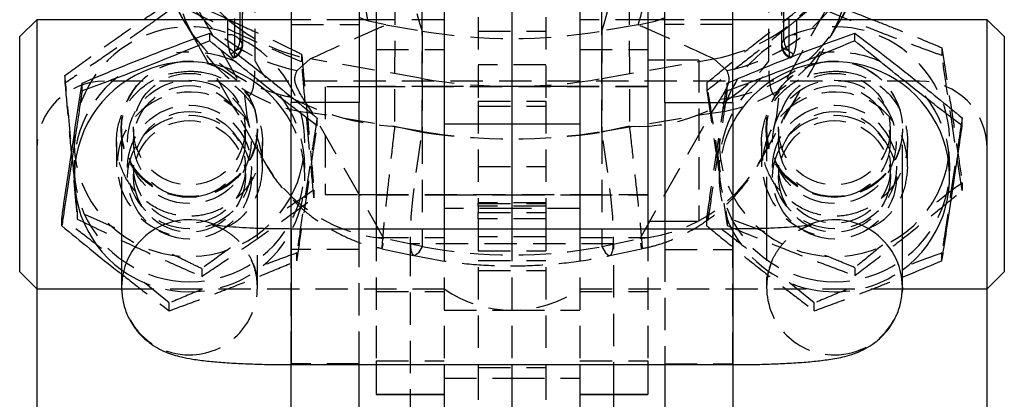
# Model space of a CAD drawing. Extents: x 35 to 288, y 10 to 210.
# Tile 24 of 37: x 259 to 288, y 173 to 184. Entities that reach past the tile are written whole.
import ezdxf

# ---------------------------------------------------------------- set-up
doc = ezdxf.new("R2010")
doc.units = 0
doc.header["$LTSCALE"] = 0.75
doc.linetypes.add('HIDDEN', pattern=[1.905, 1.27, -0.635])
doc.layers.get('0').update_dxf_attribs({"linetype": 'CONTINUOUS'})

msp = doc.modelspace()

# ---------------------------------------------------------------- linework, layer by layer
at = {"color": 7, "linetype": 'HIDDEN'}
for p, q in [((281.0201, 190.9619), (281.019, 183.423)), ((265.5206, 182.9473), (265.5218, 188.3239)), ((280.6469, 182.9473), (280.6457, 188.3239)), ((272.0837, 187.0998), (272.0837, 181.767)), ((274.0837, 187.0998), (274.0837, 181.767)), ((269.6288, 186.4012), (269.6273, 181.0253)), ((270.44, 180.8534), (270.44, 186.4624)), ((275.7275, 180.8534), (275.7275, 186.4624)), ((276.5387, 186.4012), (276.5402, 181.0253)), ((268.5837, 184.1685), (266.5837, 184.1685)), ((268.8669, 184.127), (268.7538, 184.1685)), ((268.8239, 184.1685), (268.8669, 184.127)), ((271.0837, 184.1685), (269.0837, 184.1685)), ((277.0837, 184.1685), (275.0837, 184.1685)), ((277.3006, 184.127), (277.4137, 184.1685)), ((277.3436, 184.1685), (277.3006, 184.127)), ((279.5837, 184.1685), (277.5837, 184.1685)), ((266.5837, 184.0279), (268.5837, 184.0279)), ((269.3636, 184.0126), (268.8669, 184.127)), ((269.3636, 184.0126), (270.44, 183.8337)), ((276.8039, 184.0126), (275.7275, 183.8337)), ((276.8039, 184.0126), (277.3006, 184.127)), ((279.5837, 184.0279), (277.5837, 184.0279)), ((263.6848, 183.6887), (265.7793, 179.989)), ((270.44, 183.8337), (270.44, 182.4319)), ((272.0837, 183.827), (274.0837, 183.827)), ((275.7275, 183.8337), (275.7275, 182.4319)), ((265.1415, 183.4582), (265.0729, 183.5685)), ((269.0837, 183.2881), (271.0837, 183.2881)), ((275.0837, 183.2881), (277.0837, 183.2881)), ((281.026, 183.4582), (281.0946, 183.5685)), ((285.7457, 183.3409), (285.7457, 183.1111)), ((264.7888, 183.1681), (264.8574, 183.0578)), ((266.7554, 182.6735), (267.1405, 183.0128)), ((266.8881, 183.1516), (266.8881, 182.9218)), ((270.44, 182.4319), (267.1405, 183.0128)), ((275.7275, 182.4319), (279.027, 183.0128)), ((279.4121, 182.6735), (279.027, 183.0128)), ((281.3787, 183.1681), (281.3101, 183.0578)), ((274.0837, 182.8396), (272.0837, 182.8396)), ((278.5837, 182.9748), (277.5837, 182.9748)), ((278.5837, 182.9748), (278.5837, 178.2248)), ((259.9164, 182.5256), (259.9164, 182.2959)), ((270.44, 182.4319), (270.44, 180.8735)), ((275.7275, 182.4319), (275.7275, 180.8735)), ((285.0837, 182.3567), (261.0837, 182.3567)), ((267.5837, 182.1873), (267.5837, 179.0123)), ((268.5837, 182.1873), (267.5837, 182.1873)), ((271.0837, 182.1998), (269.0837, 182.1998)), ((277.0837, 182.1873), (269.0837, 182.1873)), ((273.0837, 182.1998), (271.0837, 182.1998)), ((275.0837, 182.1998), (273.0837, 182.1998)), ((277.0837, 182.1998), (275.0837, 182.1998)), ((278.8229, 182.3081), (278.8229, 182.0784)), ((279.4201, 182.2984), (279.5837, 182.3663)), ((279.4201, 182.0687), (279.4201, 182.2984)), ((279.5837, 182.1291), (279.4201, 182.0687)), ((267.3435, 181.0406), (266.5837, 181.6216)), ((267.2186, 181.4161), (266.944, 181.8275)), ((272.0837, 181.767), (274.0837, 181.767)), ((272.0837, 181.767), (272.0837, 178.7702)), ((272.0837, 181.6146), (274.0837, 181.6146)), ((274.0837, 181.767), (274.0837, 178.7702)), ((278.9489, 181.4161), (279.2235, 181.8275)), ((270.44, 180.8735), (267.2186, 181.4161)), ((269.3129, 177.7172), (267.2186, 181.4161)), ((267.3435, 181.0406), (267.3435, 181.2703)), ((275.7275, 180.8735), (278.9489, 181.4161)), ((276.8546, 177.7172), (278.9489, 181.4161)), ((269.6273, 181.0253), (270.44, 180.8534)), ((271.0837, 181.0998), (273.0837, 181.0998)), ((273.0837, 181.0998), (275.0837, 181.0998)), ((276.5402, 181.0253), (275.7275, 180.8534)), ((261.5837, 180.947), (261.5837, 179.5301)), ((261.9337, 180.9441), (261.9337, 180.582)), ((265.2337, 180.582), (265.2337, 180.9441)), ((265.5837, 179.5301), (265.5837, 180.947)), ((270.44, 180.8735), (270.44, 177.4789)), ((275.7275, 180.8735), (275.7275, 177.4789)), ((280.5837, 180.947), (280.5837, 179.5301)), ((280.9337, 180.9441), (280.9337, 180.582)), ((284.2337, 180.582), (284.2337, 180.9441)), ((284.5837, 179.5301), (284.5837, 180.947)), ((261.4337, 180.5705), (261.4337, 179.8291)), ((265.7337, 179.8291), (265.7337, 180.5705)), ((280.4337, 180.5705), (280.4337, 179.8291)), ((284.7337, 179.8291), (284.7337, 180.5705)), ((261.9337, 179.8176), (261.9337, 179.5416)), ((265.2337, 179.5416), (265.2337, 179.8176)), ((272.0837, 179.8396), (274.0837, 179.8396)), ((280.9337, 179.8176), (280.9337, 179.5416)), ((284.2337, 179.5416), (284.2337, 179.8176)), ((286.3445, 179.3615), (286.3445, 179.1318)), ((260.2794, 178.5181), (260.2331, 179.0394)), ((267.2511, 179.144), (267.2511, 178.9143)), ((267.5837, 179.0123), (268.5837, 179.0123)), ((269.0837, 179.0123), (277.0837, 179.0123)), ((269.0837, 178.9998), (271.0837, 178.9998)), ((271.0837, 178.9998), (273.0837, 178.9998)), ((273.0837, 178.9998), (275.0837, 178.9998)), ((275.0837, 178.9998), (277.0837, 178.9998)), ((272.0837, 178.6691), (272.0837, 178.7702)), ((274.0837, 178.7702), (272.0837, 178.7702)), ((272.0837, 178.7441), (274.0837, 178.7441)), ((274.0837, 178.6691), (272.0837, 178.6691)), ((272.0837, 178.6691), (272.0837, 178.4799)), ((274.0837, 178.7702), (274.0837, 178.6691)), ((274.0837, 178.6691), (274.0837, 178.4799)), ((279.3201, 178.7602), (279.4218, 178.099)), ((260.2794, 178.5181), (260.2794, 178.2883)), ((261.3893, 178.0282), (260.2794, 178.5181)), ((273.0837, 178.5998), (271.0837, 178.5998)), ((272.0837, 178.4799), (274.0837, 178.4799)), ((272.0837, 178.3006), (272.0837, 178.4799)), ((275.0837, 178.5998), (273.0837, 178.5998)), ((274.0837, 178.4799), (274.0837, 178.3006)), ((279.4218, 178.3287), (279.3926, 178.5274)), ((274.0837, 178.3006), (272.0837, 178.3006)), ((272.0837, 178.3006), (272.0837, 173.9114)), ((274.0837, 178.3006), (274.0837, 173.9114)), ((277.5837, 178.2248), (278.5837, 178.2248)), ((278.8239, 178.0889), (278.8239, 178.3186)), ((279.4218, 178.3287), (279.4218, 178.099)), ((280.5314, 177.9154), (279.4218, 178.3287)), ((265.5837, 176.2766), (265.5837, 178.0147)), ((266.5837, 177.3946), (266.5837, 177.9963)), ((266.5837, 173.9963), (266.5837, 177.9963)), ((268.5837, 177.3946), (268.5837, 177.9963)), ((269.0837, 177.9963), (269.0837, 174.11)), ((271.0837, 177.9963), (271.0837, 173.9963)), ((273.0837, 177.9963), (273.0837, 173.9963)), ((275.0837, 177.9963), (275.0837, 173.9963)), ((277.0837, 177.9963), (277.0837, 174.11)), ((277.5837, 177.9963), (277.5837, 177.3946)), ((279.5837, 177.9963), (279.5837, 177.3946)), ((279.5837, 173.9963), (279.5837, 177.9963)), ((280.5837, 178.0144), (280.5837, 176.2766)), ((269.0837, 177.7447), (271.0837, 177.7447)), ((270.44, 177.4789), (269.3129, 177.7172)), ((276.0837, 177.5567), (270.0837, 177.5567)), ((270.0837, 177.5567), (270.0837, 173.1171)), ((274.0837, 177.7646), (272.0837, 177.7646)), ((275.0837, 177.7447), (277.0837, 177.7447)), ((275.7275, 177.4789), (276.8546, 177.7172)), ((276.0837, 173.1171), (276.0837, 177.5567)), ((268.5837, 177.3946), (266.5837, 177.3946)), ((266.5837, 174.0179), (266.5837, 177.3946)), ((266.7474, 177.0608), (266.7474, 177.2905)), ((268.5837, 174.0179), (268.5837, 177.3946)), ((269.2534, 177.4119), (270.2038, 177.2109)), ((272.0837, 177.3547), (274.0837, 177.3547)), ((275.9637, 177.2109), (276.914, 177.4119)), ((277.5837, 177.3946), (279.5837, 177.3946)), ((277.5837, 177.3946), (277.5837, 174.0179)), ((279.5837, 177.3946), (279.5837, 174.0179)), ((285.7474, 177.0608), (285.7474, 177.2905)), ((265.4455, 177.0041), (265.419, 177.0679)), ((272.0837, 177.0646), (274.0837, 177.0646)), ((280.6681, 176.8489), (280.761, 177.0961)), ((263.9467, 176.8273), (263.9467, 176.5976)), ((272.0837, 176.7707), (274.0837, 176.7707)), ((283.1826, 176.8555), (283.1826, 176.6257)), ((262.9876, 175.8147), (262.183, 176.4731)), ((281.9876, 175.8147), (281.183, 176.4731)), ((261.5843, 176.231), (271.0837, 176.231)), ((261.5847, 176.2158), (261.5885, 176.1388)), ((269.0837, 176.1498), (271.0837, 176.1498)), ((275.0837, 176.231), (284.5832, 176.231)), ((275.0837, 176.1498), (277.0837, 176.1498)), ((284.5828, 176.2158), (284.5789, 176.1382)), ((262.9876, 175.585), (262.9876, 175.8147)), ((281.9876, 175.585), (281.9876, 175.8147)), ((271.0837, 175.5998), (273.0837, 175.5998)), ((273.0837, 175.5998), (275.0837, 175.5998)), ((268.5837, 174.0179), (266.5837, 174.0179)), ((266.5837, 173.9963), (266.5837, 174.0179)), ((268.5837, 173.9963), (268.5837, 174.0179)), ((269.0837, 174.11), (271.0837, 174.11)), ((269.0837, 174.11), (269.0837, 173.9963)), ((275.0837, 174.11), (277.0837, 174.11)), ((277.0837, 174.11), (277.0837, 173.9963)), ((277.5837, 174.0179), (279.5837, 174.0179)), ((277.5837, 174.0179), (277.5837, 173.9963)), ((279.5837, 174.0179), (279.5837, 173.9963)), ((272.0837, 173.9114), (274.0837, 173.9114)), ((272.0837, 173.9114), (272.0837, 172.3175)), ((274.0837, 173.9114), (274.0837, 172.3175)), ((271.0837, 173.5998), (273.0837, 173.5998)), ((273.0837, 173.5998), (275.0837, 173.5998))]:
    msp.add_line(p, q, dxfattribs=at)
at = {"color": 7, "linetype": 'CONTINUOUS'}
for p, q in [((269.0837, 187.0998), (269.0837, 177.9963)), ((271.0837, 187.0998), (271.0837, 178.0998)), ((273.0837, 187.0998), (273.0837, 181.0998)), ((275.0837, 187.0998), (275.0837, 178.0998)), ((277.0837, 187.0998), (277.0837, 177.9963)), ((266.5837, 185.0279), (266.5837, 181.7263)), ((268.5837, 185.0279), (268.5837, 181.7263)), ((277.5837, 181.7263), (277.5837, 185.0279)), ((279.5837, 181.7263), (279.5837, 185.0279)), ((263.2208, 184.6126), (262.6097, 184.1685)), ((264.1446, 184.1685), (263.2208, 184.6126)), ((281.9849, 184.5844), (281.4773, 184.1685)), ((282.997, 184.1685), (281.9849, 184.5844)), ((259.0837, 184.1685), (258.5837, 183.6685)), ((266.5837, 184.1685), (259.0837, 184.1685)), ((259.0837, 184.1685), (259.0837, 176.231)), ((269.0837, 184.1685), (268.5837, 184.1685)), ((277.5837, 184.1685), (277.0837, 184.1685)), ((287.0837, 184.1685), (279.5837, 184.1685)), ((287.5837, 183.6685), (287.0837, 184.1685)), ((287.0837, 176.231), (287.0837, 184.1685)), ((258.5837, 176.731), (258.5837, 183.6685)), ((264.1799, 183.5445), (264.1799, 183.7742)), ((283.1799, 183.5445), (283.1799, 183.7742)), ((287.5837, 183.6685), (287.5837, 176.731)), ((277.5837, 182.9748), (277.0837, 182.9748)), ((260.4201, 182.0687), (260.4201, 182.2984)), ((269.0837, 182.1873), (268.5837, 182.1873)), ((268.5837, 181.7263), (266.5837, 181.7263)), ((266.5837, 177.9963), (266.5837, 181.7263)), ((268.5837, 177.9963), (268.5837, 181.7263)), ((277.5837, 181.7263), (279.5837, 181.7263)), ((277.5837, 181.7263), (277.5837, 177.9963)), ((279.5837, 181.7263), (279.5837, 177.9963)), ((286.3435, 181.0406), (286.3435, 181.2703)), ((271.0837, 181.0998), (273.0837, 181.0998)), ((273.0837, 181.0998), (275.0837, 181.0998)), ((273.0837, 181.0998), (273.0837, 177.9963)), ((261.5837, 179.5301), (261.5837, 176.2766)), ((265.5837, 178.0147), (265.5837, 179.5301)), ((280.5837, 179.5301), (280.5837, 178.0144)), ((284.5837, 176.2766), (284.5837, 179.5301)), ((268.5837, 179.0123), (269.0837, 179.0123)), ((259.8239, 178.0889), (259.8239, 178.3186)), ((271.0837, 178.0998), (271.0837, 177.9963)), ((275.0837, 178.0998), (275.0837, 177.9963)), ((277.0837, 178.2248), (277.5837, 178.2248)), ((279.5837, 177.9963), (266.5837, 177.9963)), ((258.5837, 176.731), (259.0837, 176.231)), ((287.0837, 176.231), (287.5837, 176.731)), ((259.0837, 176.231), (261.5843, 176.231)), ((259.0837, 176.231), (259.0837, 170.1695)), ((261.5837, 176.2766), (261.5847, 176.2158)), ((284.5837, 176.2766), (284.5828, 176.2158)), ((284.5832, 176.231), (287.0837, 176.231)), ((287.0837, 170.1695), (287.0837, 176.231)), ((266.5837, 173.9963), (279.5837, 173.9963)), ((266.5837, 170.7198), (266.5837, 173.9963)), ((268.5837, 170.7198), (268.5837, 173.9963)), ((269.0837, 173.9963), (269.0837, 173.1265)), ((271.0837, 173.9963), (271.0837, 172.1695)), ((273.0837, 173.9963), (273.0837, 172.1695)), ((275.0837, 173.9963), (275.0837, 172.1695)), ((277.0837, 173.9963), (277.0837, 173.1265)), ((277.5837, 173.9963), (277.5837, 170.7198)), ((279.5837, 173.9963), (279.5837, 170.7198)), ((269.0837, 173.1265), (271.0837, 173.1265)), ((269.0837, 173.1265), (269.0837, 173.1171)), ((269.0837, 173.1171), (271.0837, 173.1171)), ((270.0837, 173.1171), (270.0837, 170.4375)), ((275.0837, 173.1265), (277.0837, 173.1265)), ((275.0837, 173.1171), (277.0837, 173.1171)), ((276.0837, 170.4375), (276.0837, 173.1171)), ((277.0837, 173.1265), (277.0837, 173.1171))]:
    msp.add_line(p, q, dxfattribs=at)
at = {"color": 8, "linetype": 'CONTINUOUS'}
for p, q in [((268.7538, 184.1685), (268.5837, 184.2308)), ((277.4137, 184.1685), (277.5837, 184.2308)), ((266.5837, 177.9963), (266.5837, 173.9963)), ((279.5837, 177.9963), (279.5837, 173.9963))]:
    msp.add_line(p, q, dxfattribs=at)
at = {"color": 7, "linetype": 'HIDDEN', "flags": 128}
for points in [[(264.7022, 191.3182), (264.7022, 190.6017), (264.7026, 187.7357), (264.703, 183.7238)], [(265.0729, 183.5685), (265.0728, 184.285), (265.0725, 187.1509), (265.072, 191.1628)], [(281.0946, 183.5685), (281.0946, 184.285), (281.095, 187.1509), (281.0955, 191.1628)], [(281.4653, 191.3182), (281.4652, 190.6017), (281.4649, 187.7357), (281.4645, 183.7238)], [(265.1405, 190.9971), (265.1406, 190.2806), (265.141, 187.4146), (265.1415, 183.4582)], [(265.1485, 183.423), (265.1478, 188.7003), (265.1474, 190.9619)], [(281.027, 190.9971), (281.0269, 190.2806), (281.0265, 187.4146), (281.026, 183.4582)], [(264.9163, 183.2504), (264.9162, 183.9669), (264.9158, 186.8328), (264.9152, 190.7892)], [(281.2512, 183.2504), (281.2513, 183.9669), (281.2517, 186.8328), (281.2523, 190.7892)], [(263.1118, 185.7502), (264.9602, 182.4846), (265.2062, 182.0499)], [(283.0557, 185.7502), (281.2073, 182.4846), (280.9613, 182.0499)], [(265.1415, 183.4582), (265.1484, 183.4271), (265.1443, 183.3958), (265.1294, 183.3652), (265.1042, 183.3362), (265.0692, 183.3096), (265.0254, 183.286), (264.9739, 183.2661), (264.9163, 183.2504)], [(281.026, 183.4582), (281.0191, 183.4271), (281.0232, 183.3958), (281.038, 183.3652), (281.0633, 183.3362), (281.0983, 183.3096), (281.1421, 183.286), (281.1936, 183.2661), (281.2512, 183.2504)], [(265.5206, 182.9473), (265.7186, 182.5967), (265.8319, 182.4576)], [(265.364, 180.9938), (265.2852, 181.3324), (265.2062, 182.0499)], [(280.7823, 180.9193), (280.8823, 181.3324), (280.9613, 182.0499)], [(270.44, 177.4789), (270.3276, 177.2943), (270.2355, 177.2136), (270.1653, 177.238), (270.1178, 177.3673), (270.0939, 177.5993), (270.0939, 177.9306), (270.1178, 178.3562), (270.1653, 178.8696), (270.2355, 179.4631), (270.3276, 180.1278), (270.44, 180.8534)], [(275.7275, 177.4789), (275.8399, 177.2943), (275.932, 177.2136), (276.0022, 177.238), (276.0497, 177.3673), (276.0736, 177.5993), (276.0736, 177.9306), (276.0497, 178.3562), (276.0022, 178.8696), (275.932, 179.4631), (275.8399, 180.1278), (275.7275, 180.8534)]]:
    msp.add_lwpolyline(points, dxfattribs=at)
at = {"color": 7, "linetype": 'HIDDEN'}
for centre, radius in [((263.5777, 180.9387), 2.0096), ((263.5824, 180.9531), 1.9973), ((282.5777, 180.9391), 2.0094), ((282.5851, 180.9531), 1.9973), ((263.5788, 180.9396), 1.6462), ((282.5788, 180.9399), 1.646), ((263.5783, 180.5655), 1.8215), ((263.5786, 180.5793), 1.6452), ((282.5783, 180.5658), 1.8213), ((282.5787, 180.5798), 1.6452), ((263.584, 179.8233), 1.8235), ((282.584, 179.8233), 1.8235), ((263.584, 179.5244), 1.8235), ((263.5863, 179.8128), 1.6473), ((282.584, 179.5244), 1.8235), ((282.5863, 179.8128), 1.6473), ((263.5836, 179.5464), 1.6477), ((282.5836, 179.5464), 1.6477)]:
    msp.add_circle(centre, radius, dxfattribs=at)
for centre, radius, start, end in [((276.439, 186.1209), 7.3828, 163.40669, 196.59331), ((269.7285, 186.1209), 7.3828, 343.40669, 16.59331), ((270.2259, 185.7672), 5.8315, 340.63648, 15.92914), ((275.5619, 185.7088), 5.4544, 164.42357, 200.10684), ((267.3811, 186.3645), 4.5465, 181.92728, 210.70643), ((278.7861, 186.3645), 4.5468, 329.4371, 358.07227), ((267.6208, 185.91), 4.5118, 182.02909, 264.88609), ((278.5467, 185.91), 4.5118, 275.11391, 357.97091), ((278.1189, 188.0072), 5.0763, 280.30506, 320.49444), ((267.712, 187.7262), 5.1425, 217.18259, 259.27916), ((278.4554, 187.7262), 5.1425, 280.72107, 322.46744), ((268.0462, 188.0019), 5.0706, 229.11223, 259.70995), ((263.5805, 180.564), 3.3976, 335.37082, 166.83303), ((267.4549, 186.4585), 4.6591, 212.59179, 263.70379), ((278.7126, 186.4585), 4.6591, 276.29608, 327.42621), ((282.5808, 180.563), 3.398, 338.74257, 168.60787), ((264.7458, 183.3074), 0.4186, 38.5899, 95.86525), ((281.4217, 183.3074), 0.4186, 84.13475, 141.4101), ((264.6575, 183.5623), 0.4155, 288.41914, 0.85512), ((264.7261, 183.452), 0.4155, 288.42011, 0.85566), ((264.7425, 183.423), 0.406, 290.0315, 0.00753), ((281.425, 183.423), 0.406, 179.99247, 249.93624), ((281.4414, 183.452), 0.4155, 179.14434, 251.57989), ((281.51, 183.5623), 0.4155, 179.14488, 251.58086), ((263.5838, 179.8008), 3.4134, 66.26345, 96.44518), ((282.5838, 179.8008), 3.4134, 66.26346, 96.44519), ((276.7822, 185.8564), 4.8372, 267.13163, 323.03033), ((263.5674, 179.8277), 3.3818, 128.26981, 261.75065), ((273.0837, 197.4497), 15.2487, 260.01568, 279.98432), ((282.5674, 179.8277), 3.3818, 128.2698, 261.75066), ((261.0837, 180.3567), 2, 90, 180), ((285.0837, 180.3567), 2, 0, 90), ((263.5951, 179.8947), 2.1396, 358.24088, 253.95433), ((263.5944, 179.8283), 3.3863, 261.3003, 38.61634), ((270.0344, 188.3625), 7.3486, 240.96285, 266.82474), ((282.5951, 179.8947), 2.1396, 358.24088, 253.95435), ((282.5944, 179.8283), 3.3863, 261.30029, 38.61635), ((263.5937, 179.5308), 3.3876, 261.31561, 28.03702), ((282.5695, 179.5307), 3.3839, 151.9269, 261.71939), ((263.5856, 180.5835), 3.4011, 177.02332, 335.03579), ((273.0837, 196.5799), 15.9273, 260.44517, 279.55483), ((269.7372, 182.256), 4.5586, 204.10877, 264.66017), ((282.5855, 180.5841), 3.4014, 178.75141, 338.38393), ((276.4298, 182.2572), 4.5598, 275.34452, 335.43823), ((263.6001, 176.2765), 1.9836, 0.00263, 21.51772), ((263.5822, 179.553), 3.4079, 234.09727, 261.56348), ((282.5662, 176.2766), 1.9825, 163.22159, 180.00178), ((282.5841, 179.5554), 3.4105, 261.53679, 305.89602), ((263.5889, 176.2801), 1.9948, 269.85085, 359.89809), ((273.0837, 179.0837), 3.4839, 234.966, 305.034), ((282.5786, 176.2801), 1.9948, 180.10191, 270.14915), ((263.5819, 176.2865), 2.0012, 209.0799, 270.05146), ((282.5855, 176.2865), 2.0012, 269.94876, 330.75747)]:
    msp.add_arc(centre, radius, start, end, dxfattribs=at)
at = {"color": 8, "linetype": 'CONTINUOUS'}
for centre, radius, start, end in [((268.0621, 188.0214), 5.0958, 178.06396, 229.12128), ((275.0235, 185.3912), 6.319, 160.04878, 191.15687), ((263.5827, 176.2701), 1.999, 66.52408, 179.8144), ((282.5848, 176.2701), 1.999, 0.1856, 113.49459)]:
    msp.add_arc(centre, radius, start, end, dxfattribs=at)
at = {"color": 7, "linetype": 'CONTINUOUS'}
for centre, radius, start, end in [((263.5864, 179.5322), 3.3935, 27.9588, 233.83325), ((282.5801, 179.531), 3.3931, 306.1919, 152.01605)]:
    msp.add_arc(centre, radius, start, end, dxfattribs=at)
at = {"color": 7, "linetype": 'HIDDEN'}
for centre, major_axis, ratio, start_param, end_param in [((273.0837, 198.1858), (15.225, 0), 0.9572058, 4.5378561, 4.8869219), ((273.0837, 193.752), (15.225, 0), 0.860268, 4.5378561, 4.8869219), ((273.0837, 193.752), (0, 16.5242), 0.9213768, 2.9670597, 3.3161256)]:
    msp.add_ellipse(centre, major_axis=major_axis, ratio=ratio, start_param=start_param, end_param=end_param, dxfattribs=at)
at = {"color": 7, "linetype": 'CONTINUOUS'}
for points, knots in [([(262.227, 184.1685), (262.303, 184.2211), (262.6406, 184.4546), (262.9675, 184.673), (263.2208, 184.8423)], [0, 0, 0, 0, 0.2252289, 1, 1, 1, 1]), ([(263.2208, 184.8423), (263.6812, 184.6435), (264.1831, 184.4267), (264.6988, 184.1883), (264.7415, 184.1685)], [0, 0, 0, 0, 0.9172213, 1, 1, 1, 1]), ([(281.1429, 184.1685), (281.1792, 184.1969), (281.4656, 184.4207), (281.7428, 184.6308), (281.9849, 184.8142)], [0, 0, 0, 0, 0.1267932, 1, 1, 1, 1]), ([(281.9849, 184.8142), (282.4574, 184.6421), (283.0239, 184.4358), (283.6059, 184.2066), (283.7025, 184.1685)], [0, 0, 0, 0, 0.8340329, 1, 1, 1, 1]), ([(260.4201, 182.2984), (260.7464, 182.4349), (261.4061, 182.7109), (262.3836, 183.1008), (263.318, 183.4585), (263.8909, 183.6683), (264.1799, 183.7742)], [0, 0, 0, 0, 0.2645926, 0.5349221, 0.7653299, 1, 1, 1, 1]), ([(264.1799, 183.7742), (264.4544, 183.5654), (265.0093, 183.1431), (265.8244, 182.5051), (266.3477, 182.0828), (266.5837, 181.8923)], [0, 0, 0, 0, 0.3494779, 0.7065329, 1, 1, 1, 1]), ([(279.5837, 182.3663), (279.856, 182.4801), (280.4617, 182.7334), (281.3837, 183.1008), (282.318, 183.4585), (282.8909, 183.6683), (283.1799, 183.7742)], [0, 0, 0, 0, 0.2307738, 0.5135347, 0.7545381, 1, 1, 1, 1]), ([(283.1799, 183.7742), (283.4545, 183.5653), (284.0096, 183.143), (284.832, 182.4983), (285.6183, 181.8669), (286.1003, 181.4704), (286.3435, 181.2703)], [0, 0, 0, 0, 0.2645925, 0.5349219, 0.7653299, 1, 1, 1, 1]), ([(264.1799, 183.5445), (263.8536, 183.408), (263.1939, 183.132), (262.2165, 182.7421), (261.2821, 182.3844), (260.7092, 182.1746), (260.4201, 182.0687)], [0, 0, 0, 0, 0.2645926, 0.5349219, 0.7653297, 1, 1, 1, 1]), ([(266.5837, 181.6216), (266.5609, 181.6391), (266.2561, 181.8719), (265.6904, 182.318), (264.9055, 182.9475), (264.4232, 183.3443), (264.1799, 183.5445)], [0, 0, 0, 0, 0.028982, 0.38592, 0.6901461, 1, 1, 1, 1]), ([(283.1799, 183.5445), (282.8536, 183.408), (282.1939, 183.1319), (281.2166, 182.7422), (280.3376, 182.4054), (279.8187, 182.2152), (279.5837, 182.1291)], [0, 0, 0, 0, 0.2767826, 0.5595665, 0.8005895, 1, 1, 1, 1]), ([(286.3435, 181.0406), (286.069, 181.2494), (285.5139, 181.6717), (284.6914, 182.3164), (283.9052, 182.9479), (283.4232, 183.3444), (283.1799, 183.5445)], [0, 0, 0, 0, 0.2645925, 0.5349221, 0.7653299, 1, 1, 1, 1]), ([(259.8239, 178.3186), (259.8451, 178.4636), (259.9152, 178.9439), (260.0385, 179.7802), (260.2194, 180.9894), (260.3451, 181.8093), (260.4201, 182.2984)], [0, 0, 0, 0, 0.1089041, 0.3607781, 0.6187223, 1, 1, 1, 1]), ([(260.4201, 182.0687), (260.3451, 181.5565), (260.2207, 180.7064), (260.0398, 179.5006), (259.9165, 178.6905), (259.8451, 178.2265), (259.8239, 178.0889)], [0, 0, 0, 0, 0.3812758, 0.6327882, 0.8910965, 1, 1, 1, 1]), ([(285.7474, 177.0608), (285.7685, 177.1984), (285.8386, 177.6542), (285.9619, 178.4637), (286.1428, 179.6696), (286.2686, 180.5284), (286.3435, 181.0406)], [0, 0, 0, 0, 0.1089041, 0.360778, 0.6187223, 1, 1, 1, 1]), ([(259.8239, 178.0889), (260.0983, 177.8637), (260.6529, 177.4083), (261.2523, 176.926), (261.5619, 176.6848), (261.5837, 176.6678)], [0, 0, 0, 0, 0.4763476, 0.9630235, 1, 1, 1, 1]), ([(266.5837, 177.9963), (266.4955, 177.9966), (266.239, 177.9973), (265.8206, 178.0048), (265.355, 178.0213), (264.9427, 178.0445), (264.6179, 178.0713), (264.3987, 178.096), (264.2729, 178.1158), (264.2608, 178.1185), (264.2556, 178.1197)], [0, 0, 0, 0, 0.0816011, 0.2370577, 0.3916815, 0.5440103, 0.6920937, 0.81483, 0.9210059, 1, 1, 1, 1]), ([(281.9077, 178.1186), (281.909, 178.1189), (281.9132, 178.1198), (281.8392, 178.1061), (281.6884, 178.0863), (281.4429, 178.0616), (281.1114, 178.0374), (280.7042, 178.0167), (280.2418, 178.0023), (279.8591, 177.9968), (279.638, 177.9964), (279.5837, 177.9963)], [0, 0, 0, 0, 0.0399703, 0.1294666, 0.2365735, 0.360726, 0.498171, 0.6443688, 0.7957219, 0.9498584, 1, 1, 1, 1]), ([(284.5837, 176.5808), (284.6813, 176.6199), (285.0765, 176.7783), (285.4591, 176.9394), (285.7474, 177.0608)], [0, 0, 0, 0, 0.2467806, 1, 1, 1, 1]), ([(261.5837, 176.2766), (261.5923, 176.135), (261.6091, 175.8572), (261.7378, 175.4709), (261.9205, 175.1373), (262.1436, 174.863), (262.3883, 174.6463), (262.6394, 174.483), (262.8854, 174.3649), (263.1247, 174.28), (263.3826, 174.2125), (263.6984, 174.1534), (264.0907, 174.1028), (264.5688, 174.0604), (265.0865, 174.029), (265.6452, 174.0079), (266.1486, 173.9977), (266.4626, 173.9967), (266.5837, 173.9963)], [0, 0, 0, 0, 0.0601091, 0.1179807, 0.171735, 0.2221592, 0.2696509, 0.3145572, 0.3578651, 0.4028203, 0.4542322, 0.5244289, 0.6155933, 0.6982478, 0.7849148, 0.8677237, 0.9489369, 1, 1, 1, 1]), ([(279.5837, 173.9963), (279.6838, 173.9966), (279.9748, 173.9974), (280.453, 174.006), (280.9994, 174.0253), (281.5139, 174.0545), (281.9914, 174.094), (282.4459, 174.1489), (282.8111, 174.2149), (283.1458, 174.3118), (283.4261, 174.4284), (283.7052, 174.5907), (283.981, 174.8167), (284.2303, 175.1095), (284.4266, 175.4613), (284.5585, 175.8572), (284.5753, 176.1361), (284.5837, 176.2766)], [0, 0, 0, 0, 0.04216116, 0.12265172, 0.20357372, 0.28547102, 0.36943163, 0.45804419, 0.56083416, 0.61967452, 0.66748395, 0.71648942, 0.76878461, 0.82404965, 0.88152093, 0.94034256, 1, 1, 1, 1])]:
    msp.add_open_spline(points, degree=3, knots=knots, dxfattribs=at)
at = {"color": 7, "linetype": 'HIDDEN'}
for points, knots in [([(263.0947, 184.7573), (263.1484, 184.641), (263.2817, 184.3525), (263.4391, 184.1013), (263.533, 183.9514)], [0, 0, 0, 0, 0.4032253, 1, 1, 1, 1]), ([(282.6331, 183.9543), (282.7221, 184.0894), (282.8271, 184.2488), (282.9155, 184.4341), (282.929, 184.4624)], [0, 0, 0, 0, 0.84751893, 1, 1, 1, 1]), ([(262.6097, 184.1685), (262.5252, 184.1069), (262.1467, 183.8312), (261.4944, 183.371), (260.6741, 182.8044), (260.1705, 182.4664), (259.9164, 182.2959)], [0, 0, 0, 0, 0.09563691, 0.42807295, 0.71141579, 1, 1, 1, 1]), ([(259.9164, 182.5256), (260.203, 182.7349), (260.7825, 183.158), (261.5668, 183.7151), (262.047, 184.0449), (262.227, 184.1685)], [0, 0, 0, 0, 0.3795562, 0.7673419, 1, 1, 1, 1]), ([(266.8881, 182.9218), (266.7579, 182.9782), (266.3265, 183.1648), (265.5691, 183.5013), (264.769, 183.8664), (264.3003, 184.0932), (264.1446, 184.1685)], [0, 0, 0, 0, 0.145768, 0.4829007, 0.8281586, 1, 1, 1, 1]), ([(264.7415, 184.1685), (265.0111, 184.045), (265.6015, 183.7745), (266.319, 183.4299), (266.7579, 183.2152), (266.8881, 183.1516)], [0, 0, 0, 0, 0.371551, 0.8136217, 1, 1, 1, 1]), ([(281.4773, 184.1685), (281.3708, 184.081), (280.9832, 183.7626), (280.3331, 183.2439), (279.5479, 182.6303), (279.0661, 182.2635), (278.8229, 182.0784)], [0, 0, 0, 0, 0.122227, 0.4448889, 0.7199007, 1, 1, 1, 1]), ([(278.8229, 182.3081), (279.0972, 182.5339), (279.6518, 182.9903), (280.4388, 183.6212), (280.9344, 184.0064), (281.1429, 184.1685)], [0, 0, 0, 0, 0.3618336, 0.7315126, 1, 1, 1, 1]), ([(285.7457, 183.1111), (285.6121, 183.1598), (285.1698, 183.3208), (284.3931, 183.6124), (283.5945, 183.9213), (283.1353, 184.1113), (282.997, 184.1685)], [0, 0, 0, 0, 0.1492221, 0.4943436, 0.847783, 1, 1, 1, 1]), ([(283.7025, 184.1685), (283.9261, 184.0815), (284.4787, 183.8663), (285.162, 183.5855), (285.6122, 183.3968), (285.7457, 183.3409)], [0, 0, 0, 0, 0.3235516, 0.7993865, 1, 1, 1, 1]), ([(263.5299, 183.9468), (263.5436, 183.9255), (263.588, 183.8563), (263.6462, 183.7528), (263.6864, 183.6813)], [0, 0, 0, 0, 0.3083456, 1, 1, 1, 1]), ([(267.1405, 183.0128), (267.6831, 183.2625), (268.4119, 183.598), (269.1699, 183.9282), (269.3636, 184.0126)], [0, 0, 0, 0, 0.7444505, 1, 1, 1, 1]), ([(279.027, 183.0128), (278.4844, 183.2625), (277.7555, 183.598), (276.9976, 183.9282), (276.8039, 184.0126)], [0, 0, 0, 0, 0.7444505, 1, 1, 1, 1]), ([(282.4836, 183.6884), (282.4858, 183.6924), (282.5468, 183.8062), (282.594, 183.8799), (282.6395, 183.951)], [0, 0, 0, 0, 0.03503743, 1, 1, 1, 1]), ([(264.703, 183.7238), (264.7037, 183.6843), (264.7053, 183.6039), (264.7174, 183.4704), (264.7356, 183.3448), (264.7584, 183.2415), (264.7769, 183.1887), (264.7868, 183.1715), (264.7888, 183.1681)], [0, 0, 0, 0, 0.1855048, 0.37747553, 0.56944607, 0.76141658, 0.95338708, 1, 1, 1, 1]), ([(280.3887, 179.9894), (280.891, 180.8762), (281.5898, 182.11), (282.2876, 183.3429), (282.4839, 183.6897)], [0, 0, 0, 0, 0.7187556, 1, 1, 1, 1]), ([(281.4645, 183.7238), (281.4637, 183.6843), (281.4622, 183.6039), (281.4501, 183.4704), (281.4319, 183.3448), (281.4091, 183.2415), (281.3906, 183.1887), (281.3806, 183.1715), (281.3787, 183.1681)], [0, 0, 0, 0, 0.1855048, 0.37747553, 0.56944607, 0.76141658, 0.95338708, 1, 1, 1, 1]), ([(285.7457, 183.3409), (285.7976, 183.0039), (285.9027, 182.3228), (286.0584, 181.2945), (286.2073, 180.2964), (286.2985, 179.675), (286.3445, 179.3615)], [0, 0, 0, 0, 0.2645926, 0.534922, 0.7653299, 1, 1, 1, 1]), ([(264.8574, 183.0578), (264.8583, 183.0564), (264.8672, 183.0427), (264.8834, 183.0346), (264.9017, 183.0679), (264.914, 183.1405), (264.9155, 183.2139), (264.9163, 183.2504)], [0, 0, 0, 0, 0.0290844, 0.2726888, 0.5162869, 0.7598955, 1, 1, 1, 1]), ([(266.8881, 183.1516), (266.9196, 182.8122), (266.9833, 182.1261), (267.0777, 181.0905), (267.1679, 180.0853), (267.2232, 179.4597), (267.2511, 179.144)], [0, 0, 0, 0, 0.2645925, 0.5349219, 0.7653299, 1, 1, 1, 1]), ([(281.3101, 183.0578), (281.3092, 183.0564), (281.3003, 183.0427), (281.2841, 183.0346), (281.2658, 183.0679), (281.2535, 183.1405), (281.252, 183.2139), (281.2512, 183.2504)], [0, 0, 0, 0, 0.0290844, 0.2726888, 0.5162869, 0.7598955, 1, 1, 1, 1]), ([(286.3445, 179.1318), (286.2926, 179.4687), (286.1875, 180.1499), (286.0318, 181.1782), (285.883, 182.1763), (285.7917, 182.7976), (285.7457, 183.1111)], [0, 0, 0, 0, 0.2645925, 0.534922, 0.7653298, 1, 1, 1, 1]), ([(265.2062, 182.0499), (265.2486, 181.9944), (265.3336, 181.8834), (265.4358, 182.0197), (265.5068, 182.3689), (265.5159, 182.7514), (265.5206, 182.9473)], [0, 0, 0, 0, 0.2534138, 0.50737034, 0.74764423, 1, 1, 1, 1]), ([(267.2511, 178.9143), (267.2196, 179.2537), (267.1559, 179.9398), (267.0615, 180.9754), (266.9713, 181.9805), (266.916, 182.6062), (266.8881, 182.9218)], [0, 0, 0, 0, 0.2645926, 0.534922, 0.7653298, 1, 1, 1, 1]), ([(280.9613, 182.0499), (280.9189, 181.9944), (280.8339, 181.8834), (280.7317, 182.0197), (280.6607, 182.3689), (280.6516, 182.7514), (280.6469, 182.9473)], [0, 0, 0, 0, 0.2534138, 0.50737034, 0.74764423, 1, 1, 1, 1]), ([(260.2159, 179.2343), (260.2054, 179.3527), (260.1626, 179.8354), (260.0898, 180.643), (259.9996, 181.6293), (259.9443, 182.225), (259.9164, 182.5256)], [0, 0, 0, 0, 0.10660907, 0.4350119, 0.71491691, 1, 1, 1, 1]), ([(263.5837, 182.652), (263.3626, 182.6332), (262.9212, 182.5956), (262.3221, 182.3045), (261.8183, 181.8447), (261.4852, 181.2045), (261.3984, 180.4873), (261.535, 179.8172), (261.8539, 179.2224), (262.3579, 178.7226), (263.0255, 178.4009), (263.7466, 178.3396), (264.3921, 178.5033), (264.9582, 178.8451), (265.4322, 179.3814), (265.7201, 180.0768), (265.7576, 180.7959), (265.5831, 181.433), (265.2279, 181.9802), (264.6879, 182.4102), (264.0947, 182.6266), (263.709, 182.6458), (263.5837, 182.652)], [0, 0, 0, 0, 0.048101, 0.0960092, 0.1486182, 0.2054964, 0.2577099, 0.3046453, 0.3521532, 0.4047122, 0.4615846, 0.5137575, 0.5587394, 0.6057193, 0.6598727, 0.7164349, 0.7672876, 0.8138432, 0.8621106, 0.915845, 0.9726695, 1, 1, 1, 1]), ([(266.944, 181.8275), (266.8387, 182.0029), (266.6247, 182.3592), (266.7114, 182.5676), (266.7554, 182.6735)], [0, 0, 0, 0, 0.4922502, 1, 1, 1, 1]), ([(279.2235, 181.8275), (279.3288, 182.0029), (279.5428, 182.3592), (279.4561, 182.5676), (279.4121, 182.6735)], [0, 0, 0, 0, 0.4922502, 1, 1, 1, 1]), ([(282.5837, 182.652), (282.3626, 182.6332), (281.9212, 182.5956), (281.3221, 182.3045), (280.8183, 181.8447), (280.4852, 181.2045), (280.3984, 180.4873), (280.535, 179.8172), (280.8539, 179.2224), (281.3578, 178.7226), (282.0255, 178.4009), (282.7466, 178.3396), (283.3921, 178.5033), (283.9582, 178.8451), (284.4322, 179.3814), (284.7201, 180.0768), (284.7576, 180.7959), (284.5831, 181.433), (284.2279, 181.9802), (283.6879, 182.4102), (283.0947, 182.6266), (282.709, 182.6458), (282.5837, 182.652)], [0, 0, 0, 0, 0.048101, 0.0960092, 0.1486182, 0.2054964, 0.2577099, 0.3046453, 0.3521531, 0.4047121, 0.4615845, 0.5137575, 0.5587394, 0.6057193, 0.6598727, 0.7164348, 0.7672875, 0.8138432, 0.8621106, 0.915845, 0.9726694, 1, 1, 1, 1]), ([(259.9164, 182.2959), (259.9479, 181.9396), (260.0116, 181.2194), (260.106, 180.1713), (260.1962, 179.1845), (260.2515, 178.5889), (260.2794, 178.2883)], [0, 0, 0, 0, 0.2645926, 0.5349221, 0.76533, 1, 1, 1, 1]), ([(279.2235, 179.6705), (279.1827, 179.944), (279.0954, 180.5295), (278.9602, 181.4185), (278.869, 182.0097), (278.8229, 182.3081)], [0, 0, 0, 0, 0.3026912, 0.6481503, 1, 1, 1, 1]), ([(278.8239, 178.3186), (278.8451, 178.4636), (278.9152, 178.9439), (279.0385, 179.7802), (279.2194, 180.9894), (279.3451, 181.8093), (279.4201, 182.2984)], [0, 0, 0, 0, 0.1089041, 0.3607781, 0.6187223, 1, 1, 1, 1]), ([(266.5837, 181.8923), (266.5925, 181.8853), (266.8512, 181.6776), (267.1016, 181.4704), (267.3435, 181.2703)], [0, 0, 0, 0, 0.0338479, 1, 1, 1, 1]), ([(278.8229, 182.0784), (278.8749, 181.7249), (278.9799, 181.0104), (279.1122, 180.1244), (279.1894, 179.6171), (279.2122, 179.4673)], [0, 0, 0, 0, 0.40816525, 0.8251802, 1, 1, 1, 1]), ([(279.4201, 182.0687), (279.3451, 181.5565), (279.2207, 180.7064), (279.0398, 179.5006), (278.9165, 178.6905), (278.8451, 178.2265), (278.8239, 178.0889)], [0, 0, 0, 0, 0.3812758, 0.6327882, 0.8910964, 1, 1, 1, 1]), ([(267.3435, 181.2703), (267.2686, 180.7812), (267.1441, 179.9696), (266.9632, 178.7609), (266.8399, 177.9243), (266.7685, 177.4355), (266.7474, 177.2905)], [0, 0, 0, 0, 0.3812758, 0.6327882, 0.8910963, 1, 1, 1, 1]), ([(286.3435, 181.2703), (286.2686, 180.7812), (286.1441, 179.9696), (285.9632, 178.7609), (285.8399, 177.9243), (285.7685, 177.4355), (285.7474, 177.2905)], [0, 0, 0, 0, 0.3812758, 0.6327882, 0.8910963, 1, 1, 1, 1]), ([(266.7474, 177.0608), (266.7685, 177.1984), (266.8386, 177.6542), (266.9619, 178.4637), (267.1428, 179.6696), (267.2686, 180.5284), (267.3435, 181.0406)], [0, 0, 0, 0, 0.1089041, 0.360778, 0.6187223, 1, 1, 1, 1]), ([(269.6273, 181.0253), (269.5878, 180.6792), (269.5089, 179.9871), (269.4134, 179.1226), (269.3386, 178.4203), (269.2851, 177.886), (269.2546, 177.5351), (269.2488, 177.3852), (269.2665, 177.4295), (269.2974, 177.6213), (269.3129, 177.7172)], [0, 0, 0, 0, 0.1277826, 0.2555638, 0.3773005, 0.4990384, 0.6258611, 0.752687, 0.8763419, 1, 1, 1, 1]), ([(276.5402, 181.0253), (276.5791, 180.6841), (276.6582, 179.9912), (276.7532, 179.1306), (276.8287, 178.422), (276.8819, 177.891), (276.9129, 177.5349), (276.9186, 177.3863), (276.9013, 177.4276), (276.8703, 177.6198), (276.8546, 177.7172)], [0, 0, 0, 0, 0.1258335, 0.2555652, 0.3756154, 0.4990387, 0.6239694, 0.7526879, 0.8746112, 1, 1, 1, 1]), ([(265.7337, 179.8291), (265.7135, 179.6066), (265.6732, 179.1622), (265.3505, 178.5856), (264.9927, 178.186), (264.6915, 178.0606), (264.6033, 178.0238)], [0, 0, 0, 0, 0.2853431, 0.5699418, 0.8739219, 1, 1, 1, 1]), ([(265.7901, 179.9829), (265.8318, 179.9068), (265.9672, 179.6591), (266.2595, 179.2597), (266.6683, 178.7986), (267.143, 178.3807), (267.6746, 178.0155), (268.2567, 177.7193), (268.7879, 177.5163), (269.1295, 177.4475), (269.2555, 177.4222)], [0, 0, 0, 0, 0.0605433, 0.1970294, 0.3356075, 0.4772893, 0.6213562, 0.7671447, 0.9141568, 1, 1, 1, 1]), ([(276.912, 177.422), (277.0352, 177.4467), (277.3664, 177.5131), (277.8769, 177.7058), (278.43, 177.9806), (278.9306, 178.3114), (279.3763, 178.6841), (279.7676, 179.0895), (280.0984, 179.52), (280.3023, 179.823), (280.3836, 179.9812), (280.3867, 179.9871)], [0, 0, 0, 0, 0.0837913, 0.2253541, 0.3628033, 0.4963169, 0.6260562, 0.7521752, 0.874987, 0.9953452, 1, 1, 1, 1]), ([(284.7337, 179.8291), (284.7135, 179.6066), (284.6732, 179.1622), (284.3505, 178.5856), (283.9927, 178.186), (283.6915, 178.0606), (283.6033, 178.0238)], [0, 0, 0, 0, 0.28534301, 0.56994168, 0.87392154, 1, 1, 1, 1]), ([(286.3445, 179.3615), (286.0709, 179.1539), (285.7073, 178.8782), (285.3313, 178.5823), (285.2383, 178.5091)], [0, 0, 0, 0, 0.75273255, 1, 1, 1, 1]), ([(267.2511, 179.144), (266.9652, 178.953), (266.5963, 178.7065), (266.2148, 178.4411), (266.129, 178.3814)], [0, 0, 0, 0, 0.7751509, 1, 1, 1, 1]), ([(283.1826, 176.6257), (283.4571, 176.8348), (284.0118, 177.2575), (284.8339, 177.9027), (285.6197, 178.5347), (286.1015, 178.9316), (286.3445, 179.1318)], [0, 0, 0, 0, 0.2645926, 0.5349221, 0.7653298, 1, 1, 1, 1]), ([(263.9467, 176.5976), (264.2335, 176.7902), (264.8133, 177.1796), (265.6723, 177.7757), (266.4936, 178.3606), (266.9971, 178.7286), (267.2511, 178.9143)], [0, 0, 0, 0, 0.2645925, 0.5349221, 0.7653298, 1, 1, 1, 1]), ([(260.9936, 177.4184), (260.8477, 177.5326), (260.4509, 177.843), (260.0668, 178.1344), (259.8239, 178.3186)], [0, 0, 0, 0, 0.3678642, 1, 1, 1, 1]), ([(260.2794, 178.2883), (260.7407, 178.0641), (261.5064, 177.6919), (262.6188, 177.1804), (263.3775, 176.8439), (263.8165, 176.6539), (263.9467, 176.5976)], [0, 0, 0, 0, 0.3812759, 0.6327882, 0.8910962, 1, 1, 1, 1]), ([(264.2556, 178.1197), (264.2544, 178.1199), (264.2435, 178.122), (264.2857, 178.1129), (264.3981, 178.0753), (264.5843, 177.9912), (264.8164, 177.8454), (265.0653, 177.6231), (265.2925, 177.3376), (265.3939, 177.1103), (265.4436, 176.9987)], [0, 0, 0, 0, 0.0135761, 0.1267257, 0.2349958, 0.3501356, 0.4894312, 0.6528637, 0.8295972, 1, 1, 1, 1]), ([(279.9936, 177.4184), (279.8477, 177.5326), (279.4509, 177.843), (279.0668, 178.1344), (278.8239, 178.3186)], [0, 0, 0, 0, 0.3678641, 1, 1, 1, 1]), ([(278.8239, 178.0889), (279.0985, 177.8632), (279.6536, 177.4068), (280.4761, 176.7496), (281.2623, 176.1364), (281.7443, 175.7699), (281.9876, 175.585)], [0, 0, 0, 0, 0.2645926, 0.534922, 0.7653299, 1, 1, 1, 1]), ([(279.4218, 178.099), (279.8949, 177.9021), (280.6801, 177.5753), (281.8209, 177.1298), (282.5989, 176.8383), (283.0491, 176.6743), (283.1826, 176.6257)], [0, 0, 0, 0, 0.3812759, 0.6327883, 0.8910964, 1, 1, 1, 1]), ([(280.677, 176.8431), (280.6993, 176.9206), (280.7556, 177.1161), (280.9177, 177.39), (281.1293, 177.6502), (281.3551, 177.8461), (281.5664, 177.9812), (281.7414, 178.0639), (281.8591, 178.1059), (281.9142, 178.1201), (281.9094, 178.119), (281.9077, 178.1186)], [0, 0, 0, 0, 0.1042763, 0.2634274, 0.4103999, 0.5446217, 0.6635003, 0.7654246, 0.8569915, 0.9506689, 1, 1, 1, 1]), ([(283.9947, 177.5204), (283.9684, 177.4992), (283.6921, 177.2772), (283.4246, 177.0558), (283.1826, 176.8555)], [0, 0, 0, 0, 0.095292, 1, 1, 1, 1]), ([(263.9467, 176.8273), (263.8168, 176.891), (263.5075, 177.0427), (263.189, 177.1942), (263.0044, 177.282)], [0, 0, 0, 0, 0.4203192, 1, 1, 1, 1]), ([(264.7851, 177.4363), (264.761, 177.4191), (264.4758, 177.2161), (264.1996, 177.0131), (263.9467, 176.8273)], [0, 0, 0, 0, 0.0844344, 1, 1, 1, 1]), ([(266.7474, 177.2905), (266.4224, 177.1726), (266.0527, 177.0385), (265.6704, 176.8906), (265.6241, 176.8727)], [0, 0, 0, 0, 0.8790375, 1, 1, 1, 1]), ([(270.2038, 177.2109), (270.4791, 177.1578), (271.1318, 177.0318), (272.1763, 176.924), (273.328, 176.8951), (274.476, 176.964), (275.3538, 177.0871), (275.846, 177.187), (275.9637, 177.2109)], [0, 0, 0, 0, 0.1450029, 0.343875, 0.5421717, 0.7400858, 0.9378865, 1, 1, 1, 1]), ([(283.1826, 176.8555), (283.0493, 176.9115), (282.7334, 177.0443), (282.408, 177.1764), (282.2199, 177.2527)], [0, 0, 0, 0, 0.4219175, 1, 1, 1, 1]), ([(285.7474, 177.2905), (285.4224, 177.1726), (285.0527, 177.0385), (284.6704, 176.8906), (284.6241, 176.8727)], [0, 0, 0, 0, 0.8790376, 1, 1, 1, 1]), ([(262.9876, 175.585), (263.3139, 175.7046), (263.9736, 175.9465), (264.951, 176.324), (265.8854, 176.6999), (266.4583, 176.9398), (266.7474, 177.0608)], [0, 0, 0, 0, 0.2645926, 0.5349222, 0.7653299, 1, 1, 1, 1]), ([(265.4436, 176.9987), (265.4485, 176.989), (265.5145, 176.858), (265.5657, 176.6104), (265.5784, 176.3754), (265.5837, 176.2766)], [0, 0, 0, 0, 0.0439508, 0.5978437, 1, 1, 1, 1]), ([(261.5837, 176.6678), (261.8083, 176.4919), (262.2839, 176.1193), (262.7444, 175.7696), (262.9876, 175.585)], [0, 0, 0, 0, 0.4721045, 1, 1, 1, 1]), ([(280.5837, 176.2766), (280.5883, 176.4175), (280.5946, 176.6119), (280.6592, 176.7932), (280.677, 176.8431)], [0, 0, 0, 0, 0.724838, 1, 1, 1, 1]), ([(281.9876, 175.585), (282.3137, 175.7047), (282.9731, 175.9467), (283.8544, 176.2854), (284.3898, 176.5023), (284.5837, 176.5808)], [0, 0, 0, 0, 0.3843345, 0.7770019, 1, 1, 1, 1]), ([(263.9343, 176.2074), (263.9093, 176.1974), (263.5871, 176.0679), (263.2752, 175.9362), (262.9876, 175.8147)], [0, 0, 0, 0, 0.0776178, 1, 1, 1, 1]), ([(282.9343, 176.2074), (282.9093, 176.1974), (282.5871, 176.0679), (282.2752, 175.9362), (281.9876, 175.8147)], [0, 0, 0, 0, 0.0776187, 1, 1, 1, 1])]:
    msp.add_open_spline(points, degree=3, knots=knots, dxfattribs=at)

doc.saveas('drawing.dxf')
